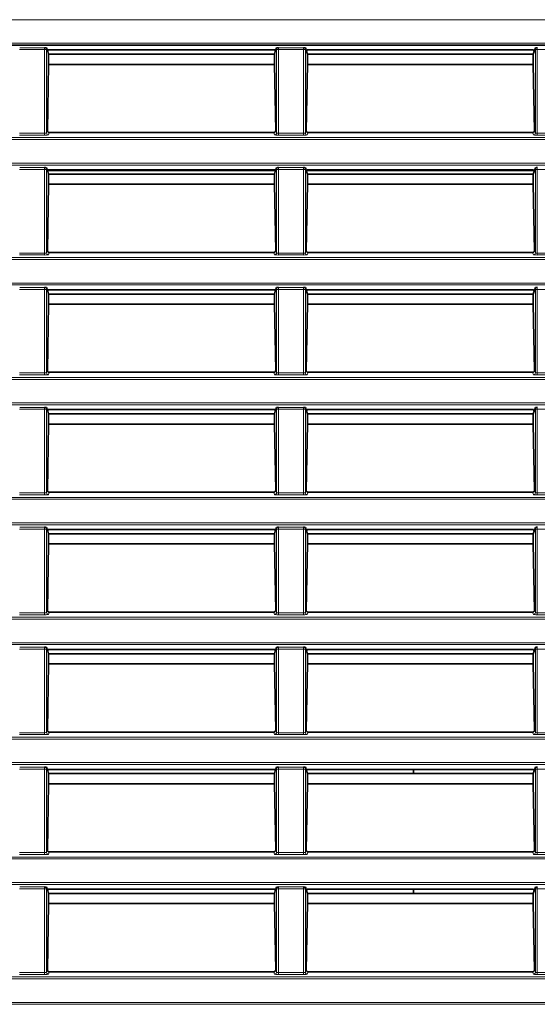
# Model space of a CAD drawing. Header units: millimetres. Extents: x 0 to 1118, y 0 to 864.
# Tile 155 of 172: x 928 to 941, y 364 to 389. Entities that reach past the tile are written whole.
import ezdxf

# ---------------------------------------------------------------- set-up
doc = ezdxf.new("R2010")
doc.units = ezdxf.units.MM

msp = doc.modelspace()

# ---------------------------------------------------------------- linework, layer by layer
at = {"color": 7, "linetype": 'Continuous', "lineweight": 18}
for p, q in [((983.327, 389.41), (899.533, 389.41)), ((899.533, 388.797), (983.327, 388.797)), ((928.332, 388.63), (927.68, 388.63)), ((927.682, 388.68), (928.33, 388.68)), ((928.382, 388.63), (928.332, 388.63)), ((928.332, 386.452), (928.332, 388.63)), ((928.382, 388.63), (928.382, 386.457)), ((934.43, 388.63), (934.38, 388.63)), ((934.38, 386.457), (934.38, 388.63)), ((935.082, 388.63), (934.43, 388.63)), ((934.43, 388.63), (934.43, 386.452)), ((934.432, 388.68), (935.08, 388.68)), ((935.132, 388.63), (935.082, 388.63)), ((935.082, 386.452), (935.082, 388.63)), ((935.132, 388.63), (935.132, 386.457)), ((941.18, 388.63), (941.13, 388.63)), ((941.13, 386.457), (941.13, 388.63)), ((941.832, 388.63), (941.18, 388.63)), ((941.18, 388.63), (941.18, 386.452)), ((928.382, 386.457), (928.404, 386.522)), ((934.358, 386.522), (934.38, 386.457)), ((935.132, 386.457), (935.154, 386.522)), ((941.108, 386.522), (941.13, 386.457)), ((794.184, 386.335), (983.327, 386.335)), ((983.327, 386.285), (794.184, 386.285)), ((927.68, 386.452), (928.332, 386.452)), ((928.332, 386.402), (927.68, 386.402)), ((928.332, 386.402), (928.332, 386.452)), ((928.452, 386.469), (928.432, 386.407)), ((934.33, 386.407), (934.309, 386.469)), ((934.43, 386.402), (934.43, 386.452)), ((934.43, 386.452), (935.082, 386.452)), ((935.082, 386.402), (934.43, 386.402)), ((935.082, 386.402), (935.082, 386.452)), ((935.202, 386.469), (935.182, 386.407)), ((941.08, 386.407), (941.059, 386.469)), ((941.18, 386.402), (941.18, 386.452)), ((941.18, 386.452), (941.832, 386.452)), ((941.832, 386.402), (941.18, 386.402)), ((794.184, 385.672), (983.327, 385.672)), ((983.327, 385.622), (794.184, 385.622)), ((928.332, 385.505), (927.68, 385.505)), ((927.682, 385.555), (928.33, 385.555)), ((928.382, 385.505), (928.332, 385.505)), ((928.332, 383.327), (928.332, 385.505)), ((928.382, 385.505), (928.382, 383.332)), ((934.343, 385.472), (928.419, 385.472)), ((934.43, 385.505), (934.38, 385.505)), ((934.38, 383.332), (934.38, 385.505)), ((935.082, 385.505), (934.43, 385.505)), ((934.43, 385.505), (934.43, 383.327)), ((934.432, 385.555), (935.08, 385.555)), ((935.132, 385.505), (935.082, 385.505)), ((935.082, 383.327), (935.082, 385.505)), ((935.132, 385.505), (935.132, 383.332)), ((941.093, 385.472), (935.169, 385.472)), ((941.18, 385.505), (941.13, 385.505)), ((941.13, 383.332), (941.13, 385.505)), ((941.832, 385.505), (941.18, 385.505)), ((941.18, 385.505), (941.18, 383.327)), ((794.184, 383.21), (983.327, 383.21)), ((983.327, 383.16), (794.184, 383.16)), ((927.68, 383.327), (928.332, 383.327)), ((928.332, 383.277), (927.68, 383.277)), ((928.332, 383.277), (928.332, 383.327)), ((928.382, 383.332), (928.404, 383.397)), ((928.452, 383.344), (928.432, 383.282)), ((934.33, 383.282), (934.309, 383.344)), ((934.358, 383.397), (934.38, 383.332)), ((934.43, 383.277), (934.43, 383.327)), ((934.43, 383.327), (935.082, 383.327)), ((935.082, 383.277), (934.43, 383.277)), ((935.082, 383.277), (935.082, 383.327)), ((935.132, 383.332), (935.154, 383.397)), ((935.202, 383.344), (935.182, 383.282)), ((941.08, 383.282), (941.059, 383.344)), ((941.108, 383.397), (941.13, 383.332)), ((941.18, 383.277), (941.18, 383.327)), ((941.18, 383.327), (941.832, 383.327)), ((941.832, 383.277), (941.18, 383.277)), ((794.184, 382.547), (983.327, 382.547)), ((983.327, 382.497), (794.184, 382.497)), ((928.332, 382.38), (927.68, 382.38)), ((927.682, 382.43), (928.33, 382.43)), ((928.382, 382.38), (928.332, 382.38)), ((928.332, 380.202), (928.332, 382.38)), ((928.382, 382.38), (928.382, 380.207)), ((934.43, 382.38), (934.38, 382.38)), ((934.38, 380.207), (934.38, 382.38)), ((935.082, 382.38), (934.43, 382.38)), ((934.43, 382.38), (934.43, 380.202)), ((934.432, 382.43), (935.08, 382.43)), ((935.132, 382.38), (935.082, 382.38)), ((935.082, 380.202), (935.082, 382.38)), ((935.132, 382.38), (935.132, 380.207)), ((941.18, 382.38), (941.13, 382.38)), ((941.13, 380.207), (941.13, 382.38)), ((941.832, 382.38), (941.18, 382.38)), ((941.18, 382.38), (941.18, 380.202)), ((794.184, 380.085), (983.327, 380.085)), ((927.68, 380.202), (928.332, 380.202)), ((928.332, 380.152), (927.68, 380.152)), ((928.332, 380.152), (928.332, 380.202)), ((928.382, 380.207), (928.404, 380.272)), ((928.452, 380.219), (928.432, 380.157)), ((934.33, 380.157), (934.309, 380.219)), ((934.358, 380.272), (934.38, 380.207)), ((934.43, 380.152), (934.43, 380.202)), ((934.43, 380.202), (935.082, 380.202)), ((935.082, 380.152), (934.43, 380.152)), ((935.082, 380.152), (935.082, 380.202)), ((935.132, 380.207), (935.154, 380.272)), ((935.202, 380.219), (935.182, 380.157)), ((941.08, 380.157), (941.059, 380.219)), ((941.108, 380.272), (941.13, 380.207)), ((941.18, 380.152), (941.18, 380.202)), ((941.18, 380.202), (941.832, 380.202)), ((941.832, 380.152), (941.18, 380.152)), ((983.327, 380.035), (794.184, 380.035)), ((794.184, 379.422), (983.327, 379.422)), ((983.327, 379.372), (794.184, 379.372)), ((927.682, 379.305), (928.33, 379.305)), ((934.432, 379.305), (935.08, 379.305)), ((928.332, 379.255), (927.68, 379.255)), ((928.382, 379.255), (928.332, 379.255)), ((928.332, 377.077), (928.332, 379.255)), ((928.382, 379.255), (928.382, 377.082)), ((934.43, 379.255), (934.38, 379.255)), ((934.38, 377.082), (934.38, 379.255)), ((935.082, 379.255), (934.43, 379.255)), ((934.43, 379.255), (934.43, 377.077)), ((935.132, 379.255), (935.082, 379.255)), ((935.082, 377.077), (935.082, 379.255)), ((935.132, 379.255), (935.132, 377.082)), ((941.18, 379.255), (941.13, 379.255)), ((941.13, 377.082), (941.13, 379.255)), ((941.832, 379.255), (941.18, 379.255)), ((941.18, 379.255), (941.18, 377.077)), ((927.68, 377.077), (928.332, 377.077)), ((928.332, 377.027), (927.68, 377.027)), ((928.332, 377.027), (928.332, 377.077)), ((928.382, 377.082), (928.404, 377.147)), ((928.452, 377.094), (928.432, 377.032)), ((934.33, 377.032), (934.309, 377.094)), ((934.358, 377.147), (934.38, 377.082)), ((934.43, 377.027), (934.43, 377.077)), ((934.43, 377.077), (935.082, 377.077)), ((935.082, 377.027), (934.43, 377.027)), ((935.082, 377.027), (935.082, 377.077)), ((935.132, 377.082), (935.154, 377.147)), ((935.202, 377.094), (935.182, 377.032)), ((941.08, 377.032), (941.059, 377.094)), ((941.108, 377.147), (941.13, 377.082)), ((941.18, 377.027), (941.18, 377.077)), ((941.18, 377.077), (941.832, 377.077)), ((941.832, 377.027), (941.18, 377.027)), ((794.184, 376.96), (983.327, 376.96)), ((983.327, 376.91), (794.184, 376.91)), ((794.184, 376.297), (983.327, 376.297)), ((983.327, 376.247), (794.184, 376.247)), ((928.332, 376.13), (927.68, 376.13)), ((927.682, 376.18), (928.33, 376.18)), ((928.382, 376.13), (928.332, 376.13)), ((928.332, 373.952), (928.332, 376.13)), ((928.382, 376.13), (928.382, 373.957)), ((934.43, 376.13), (934.38, 376.13)), ((934.38, 373.957), (934.38, 376.13)), ((935.082, 376.13), (934.43, 376.13)), ((934.43, 376.13), (934.43, 373.952)), ((934.432, 376.18), (935.08, 376.18)), ((935.132, 376.13), (935.082, 376.13)), ((935.082, 373.952), (935.082, 376.13)), ((935.132, 376.13), (935.132, 373.957)), ((941.18, 376.13), (941.13, 376.13)), ((941.13, 373.957), (941.13, 376.13)), ((941.832, 376.13), (941.18, 376.13)), ((941.18, 376.13), (941.18, 373.952)), ((927.68, 373.952), (928.332, 373.952)), ((928.332, 373.902), (928.332, 373.952)), ((928.382, 373.957), (928.404, 374.022)), ((928.452, 373.969), (928.432, 373.907)), ((934.33, 373.907), (934.309, 373.969)), ((934.358, 374.022), (934.38, 373.957)), ((934.43, 373.902), (934.43, 373.952)), ((934.43, 373.952), (935.082, 373.952)), ((935.082, 373.902), (935.082, 373.952)), ((935.132, 373.957), (935.154, 374.022)), ((935.202, 373.969), (935.182, 373.907)), ((941.08, 373.907), (941.059, 373.969)), ((941.108, 374.022), (941.13, 373.957)), ((941.18, 373.902), (941.18, 373.952)), ((941.18, 373.952), (941.832, 373.952)), ((794.184, 373.835), (983.327, 373.835)), ((983.327, 373.785), (794.184, 373.785)), ((928.332, 373.902), (927.68, 373.902)), ((935.082, 373.902), (934.43, 373.902)), ((941.832, 373.902), (941.18, 373.902)), ((794.184, 373.172), (983.327, 373.172)), ((983.327, 373.122), (794.184, 373.122)), ((928.332, 373.005), (927.68, 373.005)), ((927.682, 373.055), (928.33, 373.055)), ((928.382, 373.005), (928.332, 373.005)), ((928.332, 370.827), (928.332, 373.005)), ((928.382, 373.005), (928.382, 370.832)), ((934.43, 373.005), (934.38, 373.005)), ((934.38, 370.832), (934.38, 373.005)), ((935.082, 373.005), (934.43, 373.005)), ((934.43, 373.005), (934.43, 370.827)), ((934.432, 373.055), (935.08, 373.055)), ((935.132, 373.005), (935.082, 373.005)), ((935.082, 370.827), (935.082, 373.005)), ((935.132, 373.005), (935.132, 370.832)), ((941.18, 373.005), (941.13, 373.005)), ((941.13, 370.832), (941.13, 373.005)), ((941.832, 373.005), (941.18, 373.005)), ((941.18, 373.005), (941.18, 370.827)), ((927.68, 370.827), (928.332, 370.827)), ((928.332, 370.777), (928.332, 370.827)), ((928.382, 370.832), (928.404, 370.897)), ((928.452, 370.844), (928.432, 370.782)), ((934.33, 370.782), (934.309, 370.844)), ((934.358, 370.897), (934.38, 370.832)), ((934.43, 370.777), (934.43, 370.827)), ((934.43, 370.827), (935.082, 370.827)), ((935.082, 370.777), (935.082, 370.827)), ((935.132, 370.832), (935.154, 370.897)), ((935.202, 370.844), (935.182, 370.782)), ((941.08, 370.782), (941.059, 370.844)), ((941.108, 370.897), (941.13, 370.832)), ((941.18, 370.777), (941.18, 370.827)), ((941.18, 370.827), (941.832, 370.827)), ((794.184, 370.71), (983.327, 370.71)), ((983.327, 370.66), (794.184, 370.66)), ((928.332, 370.777), (927.68, 370.777)), ((935.082, 370.777), (934.43, 370.777)), ((941.832, 370.777), (941.18, 370.777)), ((794.184, 370.047), (983.327, 370.047)), ((983.327, 369.997), (794.184, 369.997)), ((928.332, 369.88), (927.68, 369.88)), ((927.682, 369.93), (928.33, 369.93)), ((928.382, 369.88), (928.332, 369.88)), ((928.332, 367.702), (928.332, 369.88)), ((928.382, 369.88), (928.382, 367.707)), ((934.43, 369.88), (934.38, 369.88)), ((934.38, 367.707), (934.38, 369.88)), ((935.082, 369.88), (934.43, 369.88)), ((934.43, 369.88), (934.43, 367.702)), ((934.432, 369.93), (935.08, 369.93)), ((935.132, 369.88), (935.082, 369.88)), ((935.082, 367.702), (935.082, 369.88)), ((935.132, 369.88), (935.132, 367.707)), ((941.18, 369.88), (941.13, 369.88)), ((941.13, 367.707), (941.13, 369.88)), ((941.832, 369.88), (941.18, 369.88)), ((941.18, 369.88), (941.18, 367.702)), ((928.382, 367.707), (928.404, 367.772)), ((934.358, 367.772), (934.38, 367.707)), ((935.132, 367.707), (935.154, 367.772)), ((941.108, 367.772), (941.13, 367.707)), ((794.184, 367.585), (983.327, 367.585)), ((983.327, 367.535), (794.184, 367.535)), ((927.68, 367.702), (928.332, 367.702)), ((928.332, 367.652), (927.68, 367.652)), ((928.332, 367.652), (928.332, 367.702)), ((928.452, 367.719), (928.432, 367.657)), ((934.33, 367.657), (934.309, 367.719)), ((934.43, 367.652), (934.43, 367.702)), ((934.43, 367.702), (935.082, 367.702)), ((935.082, 367.652), (934.43, 367.652)), ((935.082, 367.652), (935.082, 367.702)), ((935.202, 367.719), (935.182, 367.657)), ((941.08, 367.657), (941.059, 367.719)), ((941.18, 367.652), (941.18, 367.702)), ((941.18, 367.702), (941.832, 367.702)), ((941.832, 367.652), (941.18, 367.652)), ((794.184, 366.922), (983.327, 366.922)), ((983.327, 366.872), (794.184, 366.872)), ((928.332, 366.755), (927.68, 366.755)), ((927.682, 366.805), (928.33, 366.805)), ((928.382, 366.755), (928.332, 366.755)), ((928.332, 364.577), (928.332, 366.755)), ((928.382, 366.755), (928.382, 364.582)), ((934.43, 366.755), (934.38, 366.755)), ((934.38, 364.582), (934.38, 366.755)), ((935.082, 366.755), (934.43, 366.755)), ((934.43, 366.755), (934.43, 364.577)), ((934.432, 366.805), (935.08, 366.805)), ((935.132, 366.755), (935.082, 366.755)), ((935.082, 364.577), (935.082, 366.755)), ((935.132, 366.755), (935.132, 364.582)), ((941.18, 366.755), (941.13, 366.755)), ((941.13, 364.582), (941.13, 366.755)), ((941.832, 366.755), (941.18, 366.755)), ((941.18, 366.755), (941.18, 364.577)), ((794.184, 364.46), (983.327, 364.46)), ((983.327, 364.41), (794.184, 364.41)), ((927.68, 364.577), (928.332, 364.577)), ((928.332, 364.527), (927.68, 364.527)), ((928.332, 364.527), (928.332, 364.577)), ((928.382, 364.582), (928.404, 364.647)), ((928.452, 364.594), (928.432, 364.532)), ((934.33, 364.532), (934.309, 364.594)), ((934.358, 364.647), (934.38, 364.582)), ((934.43, 364.527), (934.43, 364.577)), ((934.43, 364.577), (935.082, 364.577)), ((935.082, 364.527), (934.43, 364.527)), ((935.082, 364.527), (935.082, 364.577)), ((935.132, 364.582), (935.154, 364.647)), ((935.202, 364.594), (935.182, 364.532)), ((941.08, 364.532), (941.059, 364.594)), ((941.108, 364.647), (941.13, 364.582)), ((941.18, 364.527), (941.18, 364.577)), ((941.18, 364.577), (941.832, 364.577)), ((941.832, 364.527), (941.18, 364.527)), ((794.184, 363.797), (983.327, 363.797)), ((983.327, 363.747), (794.184, 363.747))]:
    msp.add_line(p, q, dxfattribs=at)
at = {"color": 7, "linetype": 'Continuous', "lineweight": 35}
for p, q in [((983.327, 388.747), (899.568, 388.747)), ((928.382, 388.676), (928.413, 388.58)), ((928.427, 388.621), (928.413, 388.58)), ((928.413, 388.58), (928.437, 388.509)), ((934.335, 388.621), (928.427, 388.621)), ((934.325, 388.509), (934.348, 388.58)), ((934.335, 388.621), (934.348, 388.58)), ((934.348, 388.58), (934.38, 388.676)), ((935.132, 388.676), (935.163, 388.58)), ((935.177, 388.621), (935.163, 388.58)), ((935.163, 388.58), (935.187, 388.509)), ((941.085, 388.621), (935.177, 388.621)), ((941.075, 388.509), (941.098, 388.58)), ((941.085, 388.621), (941.098, 388.58)), ((941.098, 388.58), (941.13, 388.676)), ((934.325, 388.51), (928.437, 388.51)), ((928.437, 388.509), (928.437, 388.246)), ((934.325, 388.246), (934.325, 388.509)), ((941.075, 388.51), (935.187, 388.51)), ((935.187, 388.509), (935.187, 388.246)), ((941.075, 388.246), (941.075, 388.509)), ((928.437, 388.246), (928.404, 386.522)), ((934.325, 388.246), (928.437, 388.246)), ((934.358, 386.522), (934.325, 388.246)), ((935.187, 388.246), (935.154, 386.522)), ((941.075, 388.246), (935.187, 388.246)), ((941.108, 386.522), (941.075, 388.246)), ((934.309, 386.469), (928.452, 386.469)), ((941.059, 386.469), (935.202, 386.469)), ((928.382, 385.551), (928.413, 385.455)), ((928.427, 385.496), (928.413, 385.455)), ((928.413, 385.455), (928.437, 385.384)), ((934.335, 385.496), (928.427, 385.496)), ((934.325, 385.384), (934.348, 385.455)), ((934.335, 385.496), (934.348, 385.455)), ((934.348, 385.455), (934.38, 385.551)), ((935.132, 385.551), (935.163, 385.455)), ((935.177, 385.496), (935.163, 385.455)), ((935.163, 385.455), (935.187, 385.384)), ((941.085, 385.496), (935.177, 385.496)), ((941.075, 385.384), (941.098, 385.455)), ((941.085, 385.496), (941.098, 385.455)), ((941.098, 385.455), (941.13, 385.551)), ((934.325, 385.385), (928.437, 385.385)), ((928.437, 385.384), (928.437, 385.121)), ((934.325, 385.121), (934.325, 385.384)), ((941.075, 385.385), (935.187, 385.385)), ((935.187, 385.384), (935.187, 385.121)), ((941.075, 385.121), (941.075, 385.384)), ((928.437, 385.121), (928.404, 383.397)), ((934.325, 385.121), (928.437, 385.121)), ((934.358, 383.397), (934.325, 385.121)), ((935.187, 385.121), (935.154, 383.397)), ((941.075, 385.121), (935.187, 385.121)), ((941.108, 383.397), (941.075, 385.121)), ((934.309, 383.344), (928.452, 383.344)), ((941.059, 383.344), (935.202, 383.344)), ((928.382, 382.426), (928.413, 382.33)), ((934.348, 382.33), (934.38, 382.426)), ((935.132, 382.426), (935.163, 382.33)), ((941.098, 382.33), (941.13, 382.426)), ((928.427, 382.371), (928.413, 382.33)), ((928.413, 382.33), (928.437, 382.259)), ((934.335, 382.371), (928.427, 382.371)), ((934.325, 382.26), (928.437, 382.26)), ((928.437, 382.259), (928.437, 381.996)), ((934.325, 382.259), (934.348, 382.33)), ((934.325, 381.996), (934.325, 382.259)), ((934.335, 382.371), (934.348, 382.33)), ((935.177, 382.371), (935.163, 382.33)), ((935.163, 382.33), (935.187, 382.259)), ((941.085, 382.371), (935.177, 382.371)), ((941.075, 382.26), (935.187, 382.26)), ((935.187, 382.259), (935.187, 381.996)), ((941.075, 382.259), (941.098, 382.33)), ((941.075, 381.996), (941.075, 382.259)), ((941.085, 382.371), (941.098, 382.33)), ((928.437, 381.996), (928.404, 380.272)), ((934.325, 381.996), (928.437, 381.996)), ((934.358, 380.272), (934.325, 381.996)), ((935.187, 381.996), (935.154, 380.272)), ((941.075, 381.996), (935.187, 381.996)), ((941.108, 380.272), (941.075, 381.996)), ((934.309, 380.219), (928.452, 380.219)), ((941.059, 380.219), (935.202, 380.219)), ((928.382, 379.301), (928.413, 379.205)), ((934.348, 379.205), (934.38, 379.301)), ((935.132, 379.301), (935.163, 379.205)), ((941.098, 379.205), (941.13, 379.301)), ((928.427, 379.246), (928.413, 379.205)), ((928.413, 379.205), (928.437, 379.134)), ((934.335, 379.246), (928.427, 379.246)), ((934.325, 379.135), (928.437, 379.135)), ((928.437, 379.134), (928.437, 378.871)), ((934.325, 379.134), (934.348, 379.205)), ((934.325, 378.871), (934.325, 379.134)), ((934.335, 379.246), (934.348, 379.205)), ((935.177, 379.246), (935.163, 379.205)), ((935.163, 379.205), (935.187, 379.134)), ((941.085, 379.246), (935.177, 379.246)), ((941.075, 379.135), (935.187, 379.135)), ((935.187, 379.134), (935.187, 378.871)), ((941.075, 379.134), (941.098, 379.205)), ((941.075, 378.871), (941.075, 379.134)), ((941.085, 379.246), (941.098, 379.205)), ((928.437, 378.871), (928.404, 377.147)), ((934.325, 378.871), (928.437, 378.871)), ((934.358, 377.147), (934.325, 378.871)), ((935.187, 378.871), (935.154, 377.147)), ((941.075, 378.871), (935.187, 378.871)), ((941.108, 377.147), (941.075, 378.871)), ((934.309, 377.094), (928.452, 377.094)), ((941.059, 377.094), (935.202, 377.094)), ((928.382, 376.176), (928.413, 376.08)), ((928.427, 376.121), (928.413, 376.08)), ((928.413, 376.08), (928.437, 376.009)), ((934.335, 376.121), (928.427, 376.121)), ((934.325, 376.01), (928.437, 376.01)), ((928.437, 376.009), (928.437, 375.746)), ((934.325, 376.009), (934.348, 376.08)), ((934.325, 375.746), (934.325, 376.009)), ((934.335, 376.121), (934.348, 376.08)), ((934.348, 376.08), (934.38, 376.176)), ((935.132, 376.176), (935.163, 376.08)), ((935.177, 376.121), (935.163, 376.08)), ((935.163, 376.08), (935.187, 376.009)), ((941.085, 376.121), (935.177, 376.121)), ((941.075, 376.01), (935.187, 376.01)), ((935.187, 376.009), (935.187, 375.746)), ((941.075, 376.009), (941.098, 376.08)), ((941.075, 375.746), (941.075, 376.009)), ((941.085, 376.121), (941.098, 376.08)), ((941.098, 376.08), (941.13, 376.176)), ((928.437, 375.746), (928.404, 374.022)), ((934.325, 375.746), (928.437, 375.746)), ((934.358, 374.022), (934.325, 375.746)), ((935.187, 375.746), (935.154, 374.022)), ((941.075, 375.746), (935.187, 375.746)), ((941.108, 374.022), (941.075, 375.746)), ((934.309, 373.969), (928.452, 373.969)), ((941.059, 373.969), (935.202, 373.969)), ((928.382, 373.051), (928.413, 372.955)), ((928.427, 372.996), (928.413, 372.955)), ((928.413, 372.955), (928.437, 372.884)), ((934.335, 372.996), (928.427, 372.996)), ((934.325, 372.885), (928.437, 372.885)), ((928.437, 372.884), (928.437, 372.621)), ((934.325, 372.884), (934.348, 372.955)), ((934.325, 372.621), (934.325, 372.884)), ((934.335, 372.996), (934.348, 372.955)), ((934.348, 372.955), (934.38, 373.051)), ((935.132, 373.051), (935.163, 372.955)), ((935.177, 372.996), (935.163, 372.955)), ((935.163, 372.955), (935.187, 372.884)), ((941.085, 372.996), (935.177, 372.996)), ((941.075, 372.885), (935.187, 372.885)), ((935.187, 372.884), (935.187, 372.621)), ((941.075, 372.884), (941.098, 372.955)), ((941.075, 372.621), (941.075, 372.884)), ((941.085, 372.996), (941.098, 372.955)), ((941.098, 372.955), (941.13, 373.051)), ((928.437, 372.621), (928.404, 370.897)), ((934.325, 372.621), (928.437, 372.621)), ((934.358, 370.897), (934.325, 372.621)), ((935.187, 372.621), (935.154, 370.897)), ((941.075, 372.621), (935.187, 372.621)), ((941.108, 370.897), (941.075, 372.621)), ((934.309, 370.844), (928.452, 370.844)), ((941.059, 370.844), (935.202, 370.844)), ((928.382, 369.926), (928.413, 369.83)), ((928.427, 369.871), (928.413, 369.83)), ((928.413, 369.83), (928.437, 369.759)), ((934.335, 369.871), (928.427, 369.871)), ((934.325, 369.759), (934.348, 369.83)), ((934.335, 369.871), (934.348, 369.83)), ((934.348, 369.83), (934.38, 369.926)), ((935.132, 369.926), (935.163, 369.83)), ((935.177, 369.871), (935.163, 369.83)), ((935.163, 369.83), (935.187, 369.759)), ((941.085, 369.871), (935.177, 369.871)), ((937.951, 369.871), (937.951, 369.76)), ((941.075, 369.759), (941.098, 369.83)), ((941.085, 369.871), (941.098, 369.83)), ((941.098, 369.83), (941.13, 369.926)), ((934.325, 369.76), (928.437, 369.76)), ((928.437, 369.759), (928.437, 369.496)), ((934.325, 369.496), (934.325, 369.759)), ((941.075, 369.76), (935.187, 369.76)), ((935.187, 369.759), (935.187, 369.496)), ((941.075, 369.496), (941.075, 369.759)), ((928.437, 369.496), (928.404, 367.772)), ((934.325, 369.496), (928.437, 369.496)), ((934.358, 367.772), (934.325, 369.496)), ((935.187, 369.496), (935.154, 367.772)), ((941.075, 369.496), (935.187, 369.496)), ((941.108, 367.772), (941.075, 369.496)), ((934.309, 367.719), (928.452, 367.719)), ((941.059, 367.719), (935.202, 367.719)), ((928.382, 366.801), (928.413, 366.705)), ((928.427, 366.746), (928.413, 366.705)), ((934.335, 366.746), (928.427, 366.746)), ((934.335, 366.746), (934.348, 366.705)), ((934.348, 366.705), (934.38, 366.801)), ((935.132, 366.801), (935.163, 366.705)), ((935.177, 366.746), (935.163, 366.705)), ((941.085, 366.746), (935.177, 366.746)), ((937.951, 366.746), (937.951, 366.635)), ((941.085, 366.746), (941.098, 366.705)), ((941.098, 366.705), (941.13, 366.801)), ((928.413, 366.705), (928.437, 366.634)), ((934.325, 366.635), (928.437, 366.635)), ((928.437, 366.634), (928.437, 366.371)), ((934.325, 366.634), (934.348, 366.705)), ((934.325, 366.371), (934.325, 366.634)), ((935.163, 366.705), (935.187, 366.634)), ((941.075, 366.635), (935.187, 366.635)), ((935.187, 366.634), (935.187, 366.371)), ((941.075, 366.634), (941.098, 366.705)), ((941.075, 366.371), (941.075, 366.634)), ((928.437, 366.371), (928.404, 364.647)), ((934.325, 366.371), (928.437, 366.371)), ((934.358, 364.647), (934.325, 366.371)), ((935.187, 366.371), (935.154, 364.647)), ((941.075, 366.371), (935.187, 366.371)), ((941.108, 364.647), (941.075, 366.371)), ((934.309, 364.594), (928.452, 364.594)), ((941.059, 364.594), (935.202, 364.594))]:
    msp.add_line(p, q, dxfattribs=at)
at = {"color": 7, "linetype": 'Continuous', "lineweight": 18}
for centre, start, end in [((928.432, 386.457), 180.0962, 269.9736), ((934.33, 386.457), 270.0264, 359.9038), ((935.182, 386.457), 180.0962, 269.9736), ((941.08, 386.457), 270.0264, 359.9038), ((928.432, 383.332), 180.0962, 269.9736), ((934.33, 383.332), 270.0264, 359.9038), ((935.182, 383.332), 180.0962, 269.9736), ((941.08, 383.332), 270.0264, 359.9038), ((928.432, 380.207), 180.0962, 269.9736), ((934.33, 380.207), 270.0264, 359.9038), ((935.182, 380.207), 180.0962, 269.9736), ((941.08, 380.207), 270.0264, 359.9038), ((928.432, 377.082), 180.0962, 269.9736), ((934.33, 377.082), 270.0264, 359.9038), ((935.182, 377.082), 180.0962, 269.9736), ((941.08, 377.082), 270.0264, 359.9038), ((928.432, 373.957), 180.0962, 269.9736), ((934.33, 373.957), 270.0264, 359.9038), ((935.182, 373.957), 180.0962, 269.9736), ((941.08, 373.957), 270.0264, 359.9038), ((928.432, 370.832), 180.0962, 269.9736), ((934.33, 370.832), 270.0264, 359.9038), ((935.182, 370.832), 180.0962, 269.9736), ((941.08, 370.832), 270.0264, 359.9038), ((928.432, 367.707), 180.0962, 269.9736), ((934.33, 367.707), 270.0264, 359.9038), ((935.182, 367.707), 180.0962, 269.9736), ((941.08, 367.707), 270.0264, 359.9038), ((928.432, 364.582), 180.0962, 269.9736), ((934.33, 364.582), 270.0264, 359.9038), ((935.182, 364.582), 180.0962, 269.9736), ((941.08, 364.582), 270.0264, 359.9038)]:
    msp.add_arc(centre, 0.05, start, end, dxfattribs=at)
for centre, major_axis, ratio, start_param, end_param in [((928.33, 388.63), (0, 0.05), 0.03491, 4.712389, 6.230825), ((928.38, 388.63), (0, 0.1), 0.017455, 4.712389, 5.184155), ((934.382, 388.63), (0, 0.1), 0.017455, 1.09903, 1.570796), ((934.432, 388.63), (0, 0.05), 0.03491, 0.05236, 1.570796), ((935.08, 388.63), (0, 0.05), 0.03491, 4.712389, 6.230825), ((935.13, 388.63), (0, 0.1), 0.017455, 4.712389, 5.184155), ((941.132, 388.63), (0, 0.1), 0.017455, 1.09903, 1.570796), ((941.182, 388.63), (0, 0.05), 0.03491, 0.05236, 1.570796), ((928.332, 386.457), (0.05, 0), 0.104816, 4.712389, 6.265732), ((928.332, 386.407), (0.1, 0), 0.052408, 4.712389, 6.265732), ((934.43, 386.407), (0.1, 0), 0.052408, 3.159046, 4.712389), ((934.43, 386.457), (0.05, 0), 0.104816, 3.159046, 4.712389), ((935.082, 386.457), (0.05, 0), 0.104816, 4.712389, 6.265732), ((935.082, 386.407), (0.1, 0), 0.052408, 4.712389, 6.265732), ((941.18, 386.407), (0.1, 0), 0.052408, 3.159046, 4.712389), ((941.18, 386.457), (0.05, 0), 0.104816, 3.159046, 4.712389), ((928.33, 385.505), (0, 0.05), 0.03491, 4.712389, 6.230825), ((928.38, 385.505), (0, 0.1), 0.017455, 4.712389, 5.184155), ((934.382, 385.505), (0, 0.1), 0.017455, 1.09903, 1.570796), ((934.432, 385.505), (0, 0.05), 0.03491, 0.05236, 1.570796), ((935.08, 385.505), (0, 0.05), 0.03491, 4.712389, 6.230825), ((935.13, 385.505), (0, 0.1), 0.017455, 4.712389, 5.184155), ((941.132, 385.505), (0, 0.1), 0.017455, 1.09903, 1.570796), ((941.182, 385.505), (0, 0.05), 0.03491, 0.05236, 1.570796), ((928.332, 383.332), (0.05, 0), 0.104816, 4.712389, 6.265732), ((928.332, 383.282), (0.1, 0), 0.052408, 4.712389, 6.265732), ((934.43, 383.282), (0.1, 0), 0.052408, 3.159046, 4.712389), ((934.43, 383.332), (0.05, 0), 0.104816, 3.159046, 4.712389), ((935.082, 383.332), (0.05, 0), 0.104816, 4.712389, 6.265732), ((935.082, 383.282), (0.1, 0), 0.052408, 4.712389, 6.265732), ((941.18, 383.282), (0.1, 0), 0.052408, 3.159046, 4.712389), ((941.18, 383.332), (0.05, 0), 0.104816, 3.159046, 4.712389), ((928.33, 382.38), (0, 0.05), 0.03491, 4.712389, 6.230825), ((928.38, 382.38), (0, 0.1), 0.017455, 4.712389, 5.184155), ((934.382, 382.38), (0, 0.1), 0.017455, 1.09903, 1.570796), ((934.432, 382.38), (0, 0.05), 0.03491, 0.05236, 1.570796), ((935.08, 382.38), (0, 0.05), 0.03491, 4.712389, 6.230825), ((935.13, 382.38), (0, 0.1), 0.017455, 4.712389, 5.184155), ((941.132, 382.38), (0, 0.1), 0.017455, 1.09903, 1.570796), ((941.182, 382.38), (0, 0.05), 0.03491, 0.05236, 1.570796), ((928.332, 380.207), (0.05, 0), 0.104816, 4.712389, 6.265732), ((928.332, 380.157), (0.1, 0), 0.052408, 4.712389, 6.265732), ((934.43, 380.157), (0.1, 0), 0.052408, 3.159046, 4.712389), ((934.43, 380.207), (0.05, 0), 0.104816, 3.159046, 4.712389), ((935.082, 380.207), (0.05, 0), 0.104816, 4.712389, 6.265732), ((935.082, 380.157), (0.1, 0), 0.052408, 4.712389, 6.265732), ((941.18, 380.157), (0.1, 0), 0.052408, 3.159046, 4.712389), ((941.18, 380.207), (0.05, 0), 0.104816, 3.159046, 4.712389), ((928.33, 379.255), (0, 0.05), 0.03491, 4.712389, 6.230825), ((928.38, 379.255), (0, 0.1), 0.017455, 4.712389, 5.184155), ((934.382, 379.255), (0, 0.1), 0.017455, 1.09903, 1.570796), ((934.432, 379.255), (0, 0.05), 0.03491, 0.05236, 1.570796), ((935.08, 379.255), (0, 0.05), 0.03491, 4.712389, 6.230825), ((935.13, 379.255), (0, 0.1), 0.017455, 4.712389, 5.184155), ((941.132, 379.255), (0, 0.1), 0.017455, 1.09903, 1.570796), ((941.182, 379.255), (0, 0.05), 0.03491, 0.05236, 1.570796), ((928.332, 377.082), (0.05, 0), 0.104816, 4.712389, 6.265732), ((928.332, 377.032), (0.1, 0), 0.052408, 4.712389, 6.265732), ((934.43, 377.032), (0.1, 0), 0.052408, 3.159046, 4.712389), ((934.43, 377.082), (0.05, 0), 0.104816, 3.159046, 4.712389), ((935.082, 377.082), (0.05, 0), 0.104816, 4.712389, 6.265732), ((935.082, 377.032), (0.1, 0), 0.052408, 4.712389, 6.265732), ((941.18, 377.032), (0.1, 0), 0.052408, 3.159046, 4.712389), ((941.18, 377.082), (0.05, 0), 0.104816, 3.159046, 4.712389), ((928.33, 376.13), (0, 0.05), 0.03491, 4.712389, 6.230825), ((928.38, 376.13), (0, 0.1), 0.017455, 4.712389, 5.184155), ((934.382, 376.13), (0, 0.1), 0.017455, 1.09903, 1.570796), ((934.432, 376.13), (0, 0.05), 0.03491, 0.05236, 1.570796), ((935.08, 376.13), (0, 0.05), 0.03491, 4.712389, 6.230825), ((935.13, 376.13), (0, 0.1), 0.017455, 4.712389, 5.184155), ((941.132, 376.13), (0, 0.1), 0.017455, 1.09903, 1.570796), ((941.182, 376.13), (0, 0.05), 0.03491, 0.05236, 1.570796), ((928.332, 373.957), (0.05, 0), 0.104816, 4.712389, 6.265732), ((928.332, 373.907), (0.1, 0), 0.052408, 4.712389, 6.265732), ((934.43, 373.907), (0.1, 0), 0.052408, 3.159046, 4.712389), ((934.43, 373.957), (0.05, 0), 0.104816, 3.159046, 4.712389), ((935.082, 373.957), (0.05, 0), 0.104816, 4.712389, 6.265732), ((935.082, 373.907), (0.1, 0), 0.052408, 4.712389, 6.265732), ((941.18, 373.907), (0.1, 0), 0.052408, 3.159046, 4.712389), ((941.18, 373.957), (0.05, 0), 0.104816, 3.159046, 4.712389), ((928.33, 373.005), (0, 0.05), 0.03491, 4.712389, 6.230825), ((928.38, 373.005), (0, 0.1), 0.017455, 4.712389, 5.184155), ((934.382, 373.005), (0, 0.1), 0.017455, 1.09903, 1.570796), ((934.432, 373.005), (0, 0.05), 0.03491, 0.05236, 1.570796), ((935.08, 373.005), (0, 0.05), 0.03491, 4.712389, 6.230825), ((935.13, 373.005), (0, 0.1), 0.017455, 4.712389, 5.184155), ((941.132, 373.005), (0, 0.1), 0.017455, 1.09903, 1.570796), ((941.182, 373.005), (0, 0.05), 0.03491, 0.05236, 1.570796), ((928.332, 370.832), (0.05, 0), 0.104816, 4.712389, 6.265732), ((934.43, 370.832), (0.05, 0), 0.104816, 3.159046, 4.712389), ((935.082, 370.832), (0.05, 0), 0.104816, 4.712389, 6.265732), ((941.18, 370.832), (0.05, 0), 0.104816, 3.159046, 4.712389), ((928.332, 370.782), (0.1, 0), 0.052408, 4.712389, 6.265732), ((934.43, 370.782), (0.1, 0), 0.052408, 3.159046, 4.712389), ((935.082, 370.782), (0.1, 0), 0.052408, 4.712389, 6.265732), ((941.18, 370.782), (0.1, 0), 0.052408, 3.159046, 4.712389), ((928.33, 369.88), (0, 0.05), 0.03491, 4.712389, 6.230825), ((928.38, 369.88), (0, 0.1), 0.017455, 4.712389, 5.184155), ((934.382, 369.88), (0, 0.1), 0.017455, 1.09903, 1.570796), ((934.432, 369.88), (0, 0.05), 0.03491, 0.05236, 1.570796), ((935.08, 369.88), (0, 0.05), 0.03491, 4.712389, 6.230825), ((935.13, 369.88), (0, 0.1), 0.017455, 4.712389, 5.184155), ((941.132, 369.88), (0, 0.1), 0.017455, 1.09903, 1.570796), ((941.182, 369.88), (0, 0.05), 0.03491, 0.05236, 1.570796), ((928.332, 367.707), (0.05, 0), 0.104816, 4.712389, 6.265732), ((928.332, 367.657), (0.1, 0), 0.052408, 4.712389, 6.265732), ((934.43, 367.657), (0.1, 0), 0.052408, 3.159046, 4.712389), ((934.43, 367.707), (0.05, 0), 0.104816, 3.159046, 4.712389), ((935.082, 367.707), (0.05, 0), 0.104816, 4.712389, 6.265732), ((935.082, 367.657), (0.1, 0), 0.052408, 4.712389, 6.265732), ((941.18, 367.657), (0.1, 0), 0.052408, 3.159046, 4.712389), ((941.18, 367.707), (0.05, 0), 0.104816, 3.159046, 4.712389), ((928.33, 366.755), (0, 0.05), 0.03491, 4.712389, 6.230825), ((928.38, 366.755), (0, 0.1), 0.017455, 4.712389, 5.184155), ((934.382, 366.755), (0, 0.1), 0.017455, 1.09903, 1.570796), ((934.432, 366.755), (0, 0.05), 0.03491, 0.05236, 1.570796), ((935.08, 366.755), (0, 0.05), 0.03491, 4.712389, 6.230825), ((935.13, 366.755), (0, 0.1), 0.017455, 4.712389, 5.184155), ((941.132, 366.755), (0, 0.1), 0.017455, 1.09903, 1.570796), ((941.182, 366.755), (0, 0.05), 0.03491, 0.05236, 1.570796), ((928.332, 364.582), (0.05, 0), 0.104816, 4.712389, 6.265732), ((928.332, 364.532), (0.1, 0), 0.052408, 4.712389, 6.265732), ((934.43, 364.532), (0.1, 0), 0.052408, 3.159046, 4.712389), ((934.43, 364.582), (0.05, 0), 0.104816, 3.159046, 4.712389), ((935.082, 364.582), (0.05, 0), 0.104816, 4.712389, 6.265732), ((935.082, 364.532), (0.1, 0), 0.052408, 4.712389, 6.265732), ((941.18, 364.532), (0.1, 0), 0.052408, 3.159046, 4.712389), ((941.18, 364.582), (0.05, 0), 0.104816, 3.159046, 4.712389)]:
    msp.add_ellipse(centre, major_axis=major_axis, ratio=ratio, start_param=start_param, end_param=end_param, dxfattribs=at)
at = {"color": 7, "linetype": 'Continuous', "lineweight": 35}
for centre, major_axis, start_param, end_param in [((928.454, 386.522), (0.009, 0.0525), 1.730855, 3.300738), ((934.308, 386.522), (-0.009, 0.0525), 2.982448, 4.552331), ((935.204, 386.522), (0.009, 0.0525), 1.730855, 3.300738), ((941.058, 386.522), (-0.009, 0.0525), 2.982448, 4.552331), ((928.454, 383.397), (0.009, 0.0525), 1.730855, 3.300738), ((934.308, 383.397), (-0.009, 0.0525), 2.982448, 4.552331), ((935.204, 383.397), (0.009, 0.0525), 1.730855, 3.300738), ((941.058, 383.397), (-0.009, 0.0525), 2.982448, 4.552331), ((928.454, 380.272), (0.009, 0.0525), 1.730855, 3.300738), ((934.308, 380.272), (-0.009, 0.0525), 2.982448, 4.552331), ((935.204, 380.272), (0.009, 0.0525), 1.730855, 3.300738), ((941.058, 380.272), (-0.009, 0.0525), 2.982448, 4.552331), ((928.454, 377.147), (0.009, 0.0525), 1.730855, 3.300738), ((934.308, 377.147), (-0.009, 0.0525), 2.982448, 4.552331), ((935.204, 377.147), (0.009, 0.0525), 1.730855, 3.300738), ((941.058, 377.147), (-0.009, 0.0525), 2.982448, 4.552331), ((928.454, 374.022), (0.009, 0.0525), 1.730855, 3.300738), ((934.308, 374.022), (-0.009, 0.0525), 2.982448, 4.552331), ((935.204, 374.022), (0.009, 0.0525), 1.730855, 3.300738), ((941.058, 374.022), (-0.009, 0.0525), 2.982448, 4.552331), ((928.454, 370.897), (0.009, 0.0525), 1.730855, 3.300738), ((934.308, 370.897), (-0.009, 0.0525), 2.982448, 4.552331), ((935.204, 370.897), (0.009, 0.0525), 1.730855, 3.300738), ((941.058, 370.897), (-0.009, 0.0525), 2.982448, 4.552331), ((928.454, 367.772), (0.009, 0.0525), 1.730855, 3.300738), ((934.308, 367.772), (-0.009, 0.0525), 2.982448, 4.552331), ((935.204, 367.772), (0.009, 0.0525), 1.730855, 3.300738), ((941.058, 367.772), (-0.009, 0.0525), 2.982448, 4.552331), ((928.454, 364.647), (0.009, 0.0525), 1.730855, 3.300738), ((934.308, 364.647), (-0.009, 0.0525), 2.982448, 4.552331), ((935.204, 364.647), (0.009, 0.0525), 1.730855, 3.300738), ((941.058, 364.647), (-0.009, 0.0525), 2.982448, 4.552331)]:
    msp.add_ellipse(centre, major_axis=major_axis, ratio=0.937398, start_param=start_param, end_param=end_param, dxfattribs=at)
for points in [[(928.382, 388.676), (928.381, 388.677), (928.374, 388.677), (928.355, 388.679), (928.342, 388.68), (928.33, 388.68)], [(934.38, 388.676), (934.38, 388.677), (934.387, 388.677), (934.407, 388.679), (934.419, 388.68), (934.432, 388.68)], [(935.132, 388.676), (935.131, 388.677), (935.124, 388.677), (935.105, 388.679), (935.092, 388.68), (935.08, 388.68)], [(941.13, 388.676), (941.13, 388.677), (941.137, 388.677), (941.157, 388.679), (941.169, 388.68), (941.182, 388.68)], [(928.382, 385.551), (928.381, 385.552), (928.374, 385.552), (928.355, 385.554), (928.342, 385.555), (928.33, 385.555)], [(934.38, 385.551), (934.38, 385.552), (934.387, 385.552), (934.407, 385.554), (934.419, 385.555), (934.432, 385.555)], [(935.132, 385.551), (935.131, 385.552), (935.124, 385.552), (935.105, 385.554), (935.092, 385.555), (935.08, 385.555)], [(941.13, 385.551), (941.13, 385.552), (941.137, 385.552), (941.157, 385.554), (941.169, 385.555), (941.182, 385.555)], [(928.382, 382.426), (928.381, 382.427), (928.374, 382.427), (928.355, 382.429), (928.342, 382.43), (928.33, 382.43)], [(934.38, 382.426), (934.38, 382.427), (934.387, 382.427), (934.407, 382.429), (934.419, 382.43), (934.432, 382.43)], [(935.132, 382.426), (935.131, 382.427), (935.124, 382.427), (935.105, 382.429), (935.092, 382.43), (935.08, 382.43)], [(941.13, 382.426), (941.13, 382.427), (941.137, 382.427), (941.157, 382.429), (941.169, 382.43), (941.182, 382.43)], [(928.382, 379.301), (928.381, 379.302), (928.374, 379.302), (928.355, 379.304), (928.342, 379.305), (928.33, 379.305)], [(934.38, 379.301), (934.38, 379.302), (934.387, 379.302), (934.407, 379.304), (934.419, 379.305), (934.432, 379.305)], [(935.132, 379.301), (935.131, 379.302), (935.124, 379.302), (935.105, 379.304), (935.092, 379.305), (935.08, 379.305)], [(941.13, 379.301), (941.13, 379.302), (941.137, 379.302), (941.157, 379.304), (941.169, 379.305), (941.182, 379.305)], [(928.382, 376.176), (928.381, 376.177), (928.374, 376.177), (928.355, 376.179), (928.342, 376.18), (928.33, 376.18)], [(934.38, 376.176), (934.38, 376.177), (934.387, 376.177), (934.407, 376.179), (934.419, 376.18), (934.432, 376.18)], [(935.132, 376.176), (935.131, 376.177), (935.124, 376.177), (935.105, 376.179), (935.092, 376.18), (935.08, 376.18)], [(941.13, 376.176), (941.13, 376.177), (941.137, 376.177), (941.157, 376.179), (941.169, 376.18), (941.182, 376.18)], [(928.382, 373.051), (928.381, 373.052), (928.374, 373.052), (928.355, 373.054), (928.342, 373.055), (928.33, 373.055)], [(934.38, 373.051), (934.38, 373.052), (934.387, 373.052), (934.407, 373.054), (934.419, 373.055), (934.432, 373.055)], [(935.132, 373.051), (935.131, 373.052), (935.124, 373.052), (935.105, 373.054), (935.092, 373.055), (935.08, 373.055)], [(941.13, 373.051), (941.13, 373.052), (941.137, 373.052), (941.157, 373.054), (941.169, 373.055), (941.182, 373.055)], [(928.382, 369.926), (928.381, 369.927), (928.374, 369.927), (928.355, 369.929), (928.342, 369.93), (928.33, 369.93)], [(934.38, 369.926), (934.38, 369.927), (934.387, 369.927), (934.407, 369.929), (934.419, 369.93), (934.432, 369.93)], [(935.132, 369.926), (935.131, 369.927), (935.124, 369.927), (935.105, 369.929), (935.092, 369.93), (935.08, 369.93)], [(941.13, 369.926), (941.13, 369.927), (941.137, 369.927), (941.157, 369.929), (941.169, 369.93), (941.182, 369.93)], [(928.382, 366.801), (928.381, 366.802), (928.374, 366.802), (928.355, 366.804), (928.342, 366.805), (928.33, 366.805)], [(934.38, 366.801), (934.38, 366.802), (934.387, 366.802), (934.407, 366.804), (934.419, 366.805), (934.432, 366.805)], [(935.132, 366.801), (935.131, 366.802), (935.124, 366.802), (935.105, 366.804), (935.092, 366.805), (935.08, 366.805)], [(941.13, 366.801), (941.13, 366.802), (941.137, 366.802), (941.157, 366.804), (941.169, 366.805), (941.182, 366.805)]]:
    msp.add_open_spline(points, degree=3, knots=[0, 0, 0, 0, 0.5, 0.5, 1, 1, 1, 1], dxfattribs=at)

doc.saveas('drawing.dxf')
